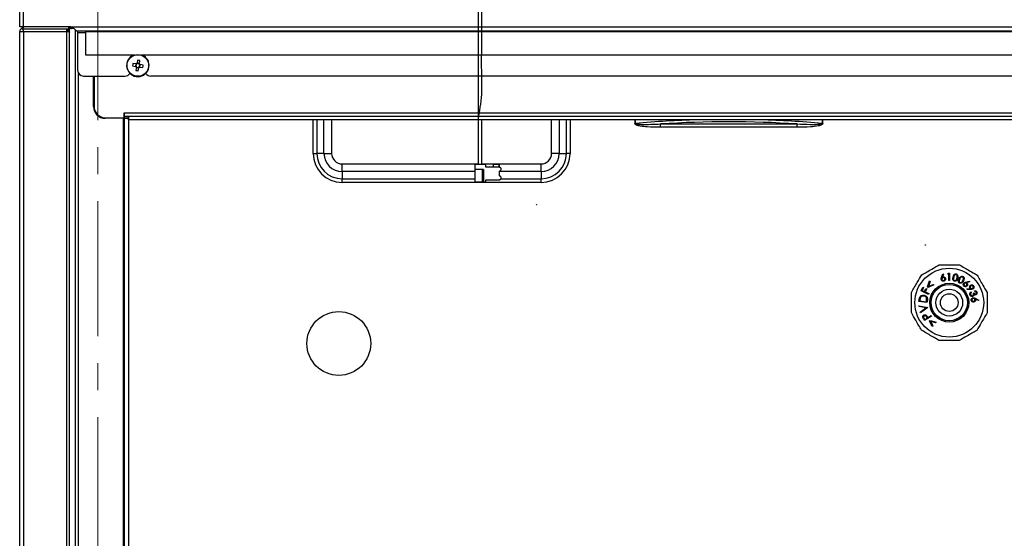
# Paper-space layout 'Specification Drawing' of a CAD drawing. Header units: millimetres. Extents: x 0 to 420, y 0 to 297.
# Tile 30 of 36: x 165 to 211, y 245 to 269. Entities that reach past the tile are written whole.
import ezdxf

# ---------------------------------------------------------------- set-up
doc = ezdxf.new("R2010")
doc.units = ezdxf.units.MM
doc.linetypes.add('CENTER', pattern=[10.16, 6.35, -1.27, 1.27, -1.27])
doc.styles.add('SLDTEXTSTYLE1', font='TXT', dxfattribs={"width": 0.75})
doc.dimstyles.new('SLDDIMSTYLE3', dxfattribs={"dimtxt": 3.5, "dimasz": 3.302, "dimexe": 0, "dimexo": 0.0625, "dimgap": 0.875, "dimtad": 1, "dimlfac": 9, "dimrnd": 1e-09, "dimzin": 12, "dimdsep": 46, "dimtxsty": 'SLDTEXTSTYLE1', "dimsah": 1, "dimcen": 0.09, "dimadec": 0, "dimazin": 3, "dimtfac": 1, "dimtofl": 0, "dimtmove": 0, "dimatfit": 3, "dimfxl": 0, "dimfrac": 2, "dimtolj": 1, "dimtzin": 12, "dimarcsym": 0})

# ---------------------------------------------------------------- blocks, each defined once
blk = doc.blocks.new('_D_1')
at = {"color": 7, "linetype": 'Continuous', "lineweight": 0}
for p, q in [((165.166, 267.979), (165.166, 172.641)), ((231.833, 267.979), (231.833, 172.641)), ((165.166, 173.641), (231.833, 173.641))]:
    blk.add_line(p, q, dxfattribs=at)
at = {"color": 7, "linetype": 'Continuous', "lineweight": 18}
for points in [[(165.166, 173.641), (168.468, 173.133), (168.468, 174.149)], [(231.833, 173.641), (228.531, 174.149), (228.531, 173.133)]]:
    blk.add_solid(points, dxfattribs=at)
at = {"color": 7, "linetype": 'Continuous', "lineweight": 18, "char_height": 3.5, "attachment_point": 1, "style": 'SLDTEXTSTYLE1'}
for s, insert in [('machine Width', (179.097, 178.158)), ('600mm', (188.126, 172.602))]:
    blk.add_mtext(s, dxfattribs=dict(at, insert=insert))

psp = doc.layouts.new('Specification Drawing')

# ---------------------------------------------------------------- linework, layer by layer
at = {"color": 7, "linetype": 'CENTER', "lineweight": 18}
psp.add_line((168.8406, 281.1076), (168.8406, 181.6933), dxfattribs=at)
at = {"color": 7, "linetype": 'Continuous', "lineweight": 25}
for p, q in [((165.1665, 268.9788), (165.1665, 276.1765)), ((165.3442, 268.9788), (165.3442, 276.1788)), ((165.3442, 268.9788), (165.1665, 268.9788)), ((165.3133, 268.9788), (165.2297, 268.8951)), ((165.2941, 268.8951), (165.3777, 268.9788)), ((167.5554, 268.9788), (165.3442, 268.9788)), ((167.4554, 268.9788), (167.4554, 268.8951)), ((167.5109, 268.9788), (167.5109, 268.932)), ((167.5109, 268.7422), (167.5109, 268.932)), ((167.5998, 268.932), (167.5109, 268.932)), ((167.7175, 268.907), (167.5476, 268.907)), ((167.5554, 268.9788), (229.4442, 268.9788)), ((167.5998, 268.9703), (167.5998, 268.932)), ((167.6054, 268.9454), (167.6054, 268.9697)), ((167.664, 268.9454), (167.6054, 268.9454)), ((167.6109, 268.907), (167.6109, 268.9454)), ((167.6998, 268.907), (167.6998, 268.9206)), ((165.1776, 188.6903), (165.1776, 268.7694)), ((165.2941, 268.8951), (165.2297, 268.8951)), ((165.2941, 268.8951), (167.3665, 268.8951)), ((165.3554, 188.6903), (165.3554, 268.7694)), ((165.3554, 268.7694), (167.3665, 268.7694)), ((167.3665, 268.8951), (167.3665, 268.7694)), ((167.3665, 268.8951), (167.4554, 268.8951)), ((167.3665, 268.8323), (167.4554, 268.8323)), ((167.3665, 268.7694), (167.3665, 188.6903)), ((167.3665, 268.7694), (167.4686, 268.7694)), ((167.4554, 268.8951), (167.4554, 268.8323)), ((167.5109, 221.9234), (167.5109, 268.7422)), ((167.7887, 222.1775), (167.7887, 268.8365)), ((167.8408, 268.801), (229.1588, 268.801)), ((167.8887, 268.801), (167.8887, 268.7121)), ((167.8887, 268.7121), (167.8887, 266.9454)), ((168.2776, 268.7677), (212.2787, 268.7677)), ((168.2776, 267.6565), (168.2776, 268.7677)), ((170.5582, 267.6565), (168.2776, 267.6565)), ((226.1012, 267.6565), (170.8859, 267.6565)), ((170.4728, 267.1497), (170.6141, 267.127)), ((170.6322, 267.24), (170.4909, 267.2627)), ((170.6232, 267.2415), (170.605, 267.1285)), ((170.6497, 267.0779), (170.627, 266.9366)), ((170.6482, 267.0688), (170.7612, 267.0506)), ((170.7041, 267.4169), (170.6814, 267.2756)), ((170.7959, 267.2665), (170.6829, 267.2847)), ((170.74, 266.9184), (170.7626, 267.0597)), ((170.7944, 267.2574), (170.8171, 267.3987)), ((170.8118, 267.0953), (170.9531, 267.0726)), ((170.8209, 267.0938), (170.839, 267.2068)), ((170.9713, 267.1856), (170.83, 267.2083)), ((168.1665, 266.6677), (170.1109, 266.6677)), ((168.6331, 265.2403), (168.6331, 266.6677)), ((168.6609, 266.6677), (168.6609, 265.2565)), ((225.6665, 266.6677), (171.3331, 266.6677)), ((170.0831, 264.9343), (170.0829, 264.9343)), ((170.0829, 264.9343), (170.0829, 264.701)), ((170.0831, 264.9343), (226.9165, 264.9343)), ((170.0831, 264.7899), (170.0831, 264.9343)), ((170.0831, 264.701), (170.0831, 264.7899)), ((170.0831, 264.7899), (170.2829, 264.7899)), ((170.2829, 264.7899), (170.2829, 264.701)), ((170.2831, 264.7899), (170.2829, 264.7899)), ((170.2831, 264.6117), (170.2831, 264.7899)), ((170.2831, 264.7899), (226.7165, 264.7899)), ((170.0442, 264.6848), (169.1887, 264.6848)), ((169.2165, 264.701), (170.0829, 264.701)), ((169.5887, 264.6848), (169.5887, 264.701)), ((170.0994, 264.6848), (170.0442, 264.6848)), ((170.0831, 264.701), (170.2829, 264.701)), ((170.0994, 225.8471), (170.0994, 264.6848)), ((170.0994, 264.6848), (170.2776, 264.6848)), ((170.2776, 264.6848), (170.2776, 225.8471)), ((170.2831, 264.701), (170.2829, 264.701)), ((226.7165, 264.6117), (170.2831, 264.6117)), ((186.8831, 262.5288), (186.8831, 264.6117)), ((194.0835, 264.4429), (194.1102, 264.4429)), ((195.2875, 264.2612), (195.2875, 264.4152)), ((195.2875, 264.4152), (201.7121, 264.4152)), ((201.7121, 264.2612), (201.7121, 264.4152)), ((202.9161, 264.4429), (202.8894, 264.4429)), ((201.7121, 264.2612), (195.2875, 264.2612)), ((178.9617, 263.0292), (179.1346, 263.0292)), ((179.4688, 263.0292), (179.1346, 263.0292)), ((179.4688, 263.0292), (179.8302, 263.0292)), ((190.5308, 263.0292), (190.1694, 263.0292)), ((190.5308, 263.0292), (190.865, 263.0292)), ((191.0379, 263.0292), (190.865, 263.0292)), ((180.322, 262.176), (180.322, 262.5374)), ((186.5554, 262.5288), (187.0776, 262.5288)), ((186.5554, 262.5288), (186.5554, 262.2754)), ((187.0776, 262.3899), (187.0776, 262.5288)), ((187.422, 262.5288), (187.6831, 262.5288)), ((187.422, 262.5288), (187.422, 262.3899)), ((187.6831, 262.5288), (187.6831, 262.3899)), ((187.6831, 262.5288), (187.7109, 262.5127)), ((187.7109, 262.5127), (187.7109, 262.4177)), ((189.6776, 262.176), (189.6776, 262.5374)), ((180.322, 262.176), (180.322, 261.8418)), ((186.9709, 262.2754), (186.5554, 262.2754)), ((186.5554, 262.2754), (186.5554, 261.6954)), ((186.9209, 261.6954), (186.9209, 262.2754)), ((186.9709, 262.2754), (186.9709, 261.6954)), ((187.7276, 262.3899), (187.0776, 262.3899)), ((187.7109, 262.4177), (187.6831, 262.4177)), ((187.7776, 262.3399), (187.7276, 262.3899)), ((187.7276, 262.201), (187.7776, 262.251)), ((187.7276, 261.9788), (187.7276, 262.201)), ((187.7776, 261.9288), (187.7276, 261.9788)), ((187.7776, 262.3399), (187.7776, 262.251)), ((189.6776, 262.176), (189.6776, 261.8418)), ((180.322, 261.6689), (180.322, 261.8418)), ((189.6776, 261.6689), (180.322, 261.6689)), ((186.5554, 261.6954), (186.9209, 261.6954)), ((186.9709, 261.6954), (186.9209, 261.6954)), ((186.9709, 261.6954), (187.0776, 261.6954)), ((187.0776, 261.6954), (187.0776, 261.7899)), ((187.0776, 261.7899), (187.7276, 261.7899)), ((187.7276, 261.7899), (187.7776, 261.8399)), ((187.7776, 261.9288), (187.7776, 261.8399)), ((189.6776, 261.6689), (189.6776, 261.8418)), ((208.5005, 257.1986), (208.5614, 257.3693)), ((208.5924, 257.3587), (208.5386, 257.2048)), ((208.5614, 257.3693), (208.5924, 257.3587)), ((208.7925, 257.3592), (208.8122, 257.3917)), ((208.8446, 257.3594), (208.7925, 257.3592)), ((208.8122, 257.3917), (208.8774, 257.392)), ((208.8461, 257.0603), (208.8446, 257.3594)), ((208.8774, 257.392), (208.879, 257.0605)), ((207.8407, 256.7523), (207.9325, 257.0364)), ((207.9611, 257.0103), (207.8879, 256.7783)), ((207.8879, 256.7783), (208.1118, 256.8726)), ((207.9325, 257.0364), (207.9611, 257.0103)), ((208.1118, 256.8726), (208.1402, 256.8467)), ((208.879, 257.0605), (208.8461, 257.0603)), ((209.6368, 256.9781), (209.8112, 257.0237)), ((209.8198, 256.9924), (209.6631, 256.9502)), ((209.8112, 257.0237), (209.8198, 256.9924)), ((207.5376, 256.5704), (207.6227, 256.7441)), ((207.8843, 256.4004), (207.5376, 256.5704)), ((207.6569, 256.7273), (207.5886, 256.5879)), ((207.5886, 256.5879), (207.697, 256.5348)), ((207.6227, 256.7441), (207.6569, 256.7273)), ((207.697, 256.5348), (207.7653, 256.6741)), ((207.7994, 256.6574), (207.7311, 256.518)), ((207.7311, 256.518), (207.9011, 256.4347)), ((207.7653, 256.6741), (207.7994, 256.6574)), ((207.866, 256.7293), (207.8407, 256.7523)), ((208.1402, 256.8467), (207.866, 256.7293)), ((207.9011, 256.4347), (207.8843, 256.4004)), ((209.694, 256.6666), (209.8571, 256.67)), ((209.695, 256.6341), (209.694, 256.6666)), ((209.8761, 256.6364), (209.695, 256.6341)), ((209.8854, 256.5176), (209.8969, 256.4871)), ((209.9926, 256.4597), (210.0211, 256.4704)), ((210.0566, 256.5342), (210.0446, 256.5658)), ((207.4302, 256.0689), (207.4418, 256.1482)), ((207.8132, 256.0129), (207.4302, 256.0689)), ((207.4768, 256.1272), (207.4728, 256.1001)), ((207.4728, 256.1001), (207.7823, 256.0548)), ((207.7823, 256.0548), (207.7888, 256.0991)), ((207.831, 256.1347), (207.8132, 256.0129)), ((210.0826, 256.2165), (210.2432, 256.1346)), ((210.2288, 256.1054), (210.0838, 256.1781)), ((210.2432, 256.1346), (210.2288, 256.1054)), ((207.4339, 255.8641), (207.8474, 255.7857)), ((207.4432, 255.8231), (207.4339, 255.8641)), ((207.7629, 255.7622), (207.4432, 255.8231)), ((207.5002, 255.5717), (207.7629, 255.7622)), ((207.5095, 255.5307), (207.5002, 255.5717)), ((207.8493, 255.7775), (207.5095, 255.5307)), ((207.8474, 255.7857), (207.8493, 255.7775)), ((207.7018, 255.1649), (207.6613, 255.2307)), ((207.6776, 255.2761), (207.7136, 255.2177)), ((208.0321, 255.3688), (207.7018, 255.1649)), ((207.7136, 255.2177), (207.8258, 255.287)), ((207.8258, 255.287), (207.792, 255.3433)), ((207.8435, 255.3305), (207.8582, 255.3069)), ((207.8582, 255.3069), (208.0118, 255.4017)), ((207.9376, 255.1538), (207.9599, 255.1796)), ((208.0622, 254.8826), (207.9376, 255.1538)), ((207.9599, 255.1796), (208.2461, 255.0955)), ((208.221, 255.0664), (207.9876, 255.1335)), ((207.9876, 255.1335), (208.0875, 254.9118)), ((208.0118, 255.4017), (208.0321, 255.3688)), ((208.2461, 255.0955), (208.221, 255.0664)), ((208.0875, 254.9118), (208.0622, 254.8826))]:
    psp.add_line(p, q, dxfattribs=at)
at = {"color": 8, "linetype": 'Continuous', "lineweight": 25}
for p, q in [((167.8887, 268.7121), (168.2776, 268.7121)), ((167.9331, 225.9514), (167.9331, 266.7947)), ((169.4109, 264.6848), (169.4109, 264.701)), ((170.0442, 225.8471), (170.0442, 264.6848)), ((178.9617, 263.0292), (178.9617, 264.6117)), ((179.1346, 264.6117), (179.1346, 263.0292)), ((179.4688, 263.0292), (179.4688, 264.6117)), ((179.8302, 264.6117), (179.8302, 263.0292)), ((190.1694, 263.0292), (190.1694, 264.6117)), ((190.5308, 264.6117), (190.5308, 263.0292)), ((190.865, 263.0292), (190.865, 264.6117)), ((191.0379, 264.6117), (191.0379, 263.0292)), ((194.0835, 264.6117), (194.0835, 264.4429)), ((194.1102, 264.4429), (194.1102, 264.6117)), ((202.8894, 264.6117), (202.8894, 264.4429)), ((202.9161, 264.4429), (202.9161, 264.6117)), ((180.322, 262.5374), (186.7165, 262.5374)), ((186.8831, 262.5374), (189.6776, 262.5374)), ((186.5554, 262.176), (180.322, 262.176)), ((189.6776, 262.176), (187.7276, 262.176)), ((180.322, 261.8418), (186.5554, 261.8418)), ((187.7776, 261.8418), (189.6776, 261.8418))]:
    psp.add_line(p, q, dxfattribs=at)
at = {"color": 7, "linetype": 'Continuous', "lineweight": 25, "flags": 128}
psp.add_lwpolyline([(165.2619, 268.9788), (165.2556, 268.9785), (165.2493, 268.9788)], dxfattribs=at)
at = {"color": 7, "linetype": 'Continuous', "lineweight": 25}
for centre, radius in [((170.722, 267.1677), 0.5063), ((189.4554, 260.6181), 0.00556), ((207.7392, 258.7237), 0.00556), ((208.8609, 256.0125), 1.6183), ((208.8609, 256.0125), 0.9157), ((208.8609, 256.0125), 0.8602), ((208.8609, 256.0125), 0.8523), ((208.8609, 256.0125), 0.6301), ((208.8609, 256.0125), 0.4167), ((180.1665, 254.0903), 1.5)]:
    psp.add_circle(centre, radius, dxfattribs=at)
for centre, radius, start, end in [((170.722, 267.1677), 0.5278, 112.13239, 350.8771), ((170.722, 267.1677), 0.5278, 350.8771, 67.86761), ((172.4127, 266.8962), 1.9564, 169.20105, 172.55315), ((170.722, 267.1677), 0.1153, 200.62652, 231.12768), ((170.722, 267.1677), 0.0946, 133.63599, 208.1182), ((170.722, 267.1677), 0.1153, 110.62652, 141.12768), ((170.722, 267.1677), 0.0946, 208.1182, 223.63599), ((170.722, 267.1677), 0.0946, 223.63599, 298.1182), ((170.722, 267.1677), 0.0946, 118.1182, 133.63599), ((170.722, 267.1677), 0.0946, 43.63599, 118.1182), ((170.4505, 265.477), 1.9564, 79.20105, 82.55315), ((170.722, 267.1677), 0.1153, 290.62652, 321.12768), ((170.722, 267.1677), 0.0946, 298.1182, 313.63599), ((170.722, 267.1677), 0.0946, 313.63599, 28.1182), ((170.722, 267.1677), 0.0946, 28.1182, 43.63599), ((170.722, 267.1677), 0.1153, 20.62652, 51.12768), ((169.0313, 267.4391), 1.9564, 349.20105, 352.55315), ((168.1665, 266.9454), 0.2778, 180, 270), ((170.1109, 266.9454), 0.2778, 270, 327.78996), ((170.9935, 268.8583), 1.9564, 259.20105, 262.55315), ((171.3331, 266.9454), 0.2778, 212.21004, 270), ((169.1887, 265.2403), 0.5556, 180, 270), ((169.2165, 265.2565), 0.5556, 180, 270), ((180.322, 263.0292), 1.3603, 180, 270), ((180.322, 263.0292), 1.1874, 180, 270), ((180.322, 263.0292), 0.8532, 180, 270), ((180.322, 263.0292), 0.4918, 180, 270), ((189.6776, 263.0292), 0.8532, 270, 0), ((189.6776, 263.0292), 0.4918, 270, 0), ((189.6776, 263.0292), 1.1874, 270, 0), ((189.6776, 263.0292), 1.3603, 270, 0)]:
    psp.add_arc(centre, radius, start, end, dxfattribs=at)
at = {"color": 8, "linetype": 'Continuous', "lineweight": 25}
for start_param, end_param in [(1.6215458, 1.7214666), (1.4201261, 1.5200469)]:
    psp.add_ellipse((198.4998, 247.826), major_axis=(29.2444, 0), ratio=0.574718, start_param=start_param, end_param=end_param, dxfattribs=at)
at = {"color": 7, "linetype": 'Continuous', "lineweight": 25}
psp.add_ellipse((198.4998, 247.7105), major_axis=(29.1111, 0), ratio=0.5773503, start_param=1.4602242, end_param=1.6813684, dxfattribs=at)
for points, knots in [([(186.7165, 264.6117), (186.7873, 265.0079), (186.9254, 265.7801), (186.8732, 266.9082), (186.8854, 267.9354), (186.8827, 268.8098), (186.8832, 269.5593), (186.8831, 270.0946), (186.8831, 270.4962), (186.8831, 270.7755), (186.8831, 271.0327), (186.8831, 271.2652), (186.883, 271.467), (186.8829, 271.6573), (186.8827, 271.8297), (186.8824, 271.9733), (186.8821, 272.0682), (186.8817, 272.1213), (186.881, 272.133), (186.8803, 272.1343), (186.8758, 272.1463), (186.8697, 272.1608), (186.8499, 272.1796), (186.8349, 272.188), (186.8242, 272.192), (186.8149, 272.1942), (186.8078, 272.1951), (186.8005, 272.1955), (186.7907, 272.1952), (186.7795, 272.1932), (186.7636, 272.188), (186.7507, 272.1798), (186.7397, 272.1704), (186.7309, 272.1599), (186.7245, 272.1474), (186.7208, 272.1423), (186.7181, 272.1174), (186.7166, 272.063), (186.7164, 271.9333), (186.7165, 271.7167), (186.7165, 271.5253), (186.7165, 271.4008), (186.7165, 271.3003), (186.7165, 271.1824), (186.7165, 271.0343), (186.7165, 270.8562), (186.7165, 270.3487), (186.7165, 269.4792), (186.7165, 268.201), (186.7165, 266.7788), (186.7165, 265.2124), (186.7165, 263.7797), (186.7165, 262.8692), (186.7165, 262.5288)], [0, 0, 0, 0, 0.061053, 0.1189745, 0.1711244, 0.2175025, 0.2519997, 0.2851996, 0.2989559, 0.3131211, 0.327695, 0.3381329, 0.3483806, 0.3589523, 0.3698526, 0.3810854, 0.3926556, 0.4015673, 0.4109677, 0.4237207, 0.4336474, 0.4425565, 0.4452602, 0.4462402, 0.4470389, 0.4474023, 0.4477613, 0.4481219, 0.4485014, 0.4494109, 0.4506283, 0.4541823, 0.4593578, 0.4690449, 0.4790274, 0.4877782, 0.4940974, 0.5005469, 0.5172532, 0.5350352, 0.5447047, 0.54977, 0.5549851, 0.5603499, 0.567779, 0.5774943, 0.5874665, 0.6449921, 0.7098279, 0.7819738, 0.8614298, 0.9481959, 1, 1, 1, 1]), ([(167.5109, 268.932), (167.5117, 268.9267), (167.5134, 268.9154), (167.5271, 268.9082), (167.5417, 268.9073), (167.5476, 268.907)], [0, 0, 0, 0, 0.3503952, 0.7389341, 1, 1, 1, 1]), ([(167.5554, 268.9788), (167.5774, 268.9765), (167.6217, 268.972), (167.6844, 268.9373), (167.7412, 268.8875), (167.7882, 268.8358), (167.8204, 268.8053), (167.8351, 268.8022), (167.8408, 268.801)], [0, 0, 0, 0, 0.1554327, 0.3133354, 0.4974619, 0.6989671, 0.8852978, 1, 1, 1, 1]), ([(167.5998, 268.932), (167.5999, 268.9286), (167.6, 268.923), (167.6017, 268.9152), (167.6047, 268.9096), (167.6094, 268.9072), (167.6123, 268.907), (167.613, 268.907)], [0, 0, 0, 0, 0.2692296, 0.436483, 0.7242618, 0.9257085, 1, 1, 1, 1]), ([(195.2875, 264.2612), (195.0758, 264.2627), (194.7619, 264.2649), (194.3844, 264.3037), (194.1979, 264.3434), (194.1108, 264.3893), (194.0895, 264.4172), (194.0842, 264.4319), (194.0837, 264.4393), (194.0835, 264.4429)], [0, 0, 0, 0, 0.5072386, 0.7524062, 0.9087605, 0.962858, 0.9825022, 0.9913387, 1, 1, 1, 1]), ([(194.1102, 264.4429), (194.1102, 264.4418), (194.1102, 264.4397), (194.1118, 264.4362), (194.1168, 264.431), (194.138, 264.4204), (194.227, 264.4042), (194.6145, 264.3889), (194.9851, 264.4034), (195.2875, 264.4152)], [0, 0, 0, 0, 0.0026408, 0.0052738, 0.0095112, 0.0205706, 0.0640829, 0.2365997, 1, 1, 1, 1]), ([(201.7121, 264.4152), (201.9168, 264.408), (202.1853, 264.3986), (202.4969, 264.3966), (202.6328, 264.399), (202.7245, 264.4032), (202.7917, 264.4091), (202.8373, 264.4154), (202.868, 264.4239), (202.8818, 264.4299), (202.8878, 264.4362), (202.8895, 264.4396), (202.8894, 264.4419), (202.8894, 264.4429)], [0, 0, 0, 0, 0.5168289, 0.6781115, 0.7867504, 0.8601474, 0.9098619, 0.9574657, 0.9756949, 0.9908484, 0.9941679, 0.9975438, 1, 1, 1, 1]), ([(202.9161, 264.4429), (202.9154, 264.4367), (202.914, 264.4239), (202.8977, 264.3982), (202.8307, 264.3524), (202.6406, 264.3065), (202.2561, 264.2652), (201.9241, 264.2628), (201.7121, 264.2612)], [0, 0, 0, 0, 0.0146629, 0.0305008, 0.0711052, 0.2051019, 0.4926339, 1, 1, 1, 1]), ([(207.5645, 257.319), (207.6409, 257.3627), (207.7953, 257.451), (208.0757, 257.6115), (208.2728, 257.7243), (208.3914, 257.7921)], [0, 0, 0, 0, 0.2807167, 0.5672494, 1, 1, 1, 1]), ([(208.3914, 257.7921), (208.4349, 257.792), (208.5646, 257.7915), (208.7878, 257.7906), (209.0655, 257.7895), (209.2491, 257.7888), (209.3441, 257.7885)], [0, 0, 0, 0, 0.1392602, 0.4154215, 0.6976408, 1, 1, 1, 1]), ([(209.0378, 257.2183), (209.0483, 257.2565), (209.0641, 257.3139), (209.1201, 257.3571), (209.1585, 257.3657), (209.1777, 257.3626), (209.1873, 257.361)], [0, 0, 0, 0, 0.4997016, 0.7488056, 0.8743869, 1, 1, 1, 1]), ([(209.181, 257.3301), (209.1733, 257.3312), (209.158, 257.3332), (209.1281, 257.3239), (209.0873, 257.2859), (209.0758, 257.2405), (209.0681, 257.2102)], [0, 0, 0, 0, 0.1252934, 0.2507497, 0.4995986, 1, 1, 1, 1]), ([(209.2273, 257.1713), (209.2335, 257.2017), (209.2427, 257.2473), (209.2249, 257.3), (209.2027, 257.3221), (209.1882, 257.3275), (209.181, 257.3301)], [0, 0, 0, 0, 0.5002572, 0.7492987, 0.8747364, 1, 1, 1, 1]), ([(209.1873, 257.361), (209.1966, 257.358), (209.2153, 257.3519), (209.2458, 257.3267), (209.2766, 257.2625), (209.2652, 257.2037), (209.2576, 257.1646)], [0, 0, 0, 0, 0.1256638, 0.2513128, 0.5006751, 1, 1, 1, 1]), ([(209.3441, 257.7885), (209.4202, 257.7442), (209.5739, 257.6546), (209.853, 257.492), (210.0493, 257.3777), (210.1674, 257.3089)], [0, 0, 0, 0, 0.2807167, 0.5672494, 1, 1, 1, 1]), ([(207.085, 256.4958), (207.1293, 256.5718), (207.2188, 256.7255), (207.3814, 257.0047), (207.4957, 257.2009), (207.5645, 257.319)], [0, 0, 0, 0, 0.2807167, 0.5672494, 1, 1, 1, 1]), ([(208.4876, 257.0953), (208.4859, 257.1072), (208.4829, 257.1268), (208.4872, 257.1541), (208.4929, 257.1766), (208.498, 257.1913), (208.5005, 257.1986)], [0, 0, 0, 0, 0.339343, 0.5594735, 0.7797184, 1, 1, 1, 1]), ([(208.6103, 257.0213), (208.5954, 257.0194), (208.5656, 257.0156), (208.5264, 257.0338), (208.4995, 257.062), (208.4916, 257.0842), (208.4876, 257.0953)], [0, 0, 0, 0, 0.2796813, 0.5591146, 0.7795698, 1, 1, 1, 1]), ([(208.5695, 257.1888), (208.5598, 257.185), (208.5403, 257.1776), (208.5229, 257.1535), (208.5149, 257.1278), (208.5175, 257.1117), (208.5188, 257.1037)], [0, 0, 0, 0, 0.2794784, 0.5592213, 0.779564, 1, 1, 1, 1]), ([(208.5188, 257.1037), (208.5226, 257.094), (208.53, 257.0746), (208.5541, 257.0572), (208.5797, 257.0491), (208.5958, 257.0517), (208.6038, 257.053)], [0, 0, 0, 0, 0.2794858, 0.5592261, 0.7795728, 1, 1, 1, 1]), ([(208.5386, 257.2048), (208.5442, 257.2081), (208.5541, 257.2141), (208.5652, 257.2174), (208.57, 257.2189)], [0, 0, 0, 0, 0.5600546, 1, 1, 1, 1]), ([(208.6544, 257.1379), (208.6507, 257.1476), (208.6434, 257.1671), (208.6192, 257.1845), (208.5936, 257.1927), (208.5775, 257.1901), (208.5695, 257.1888)], [0, 0, 0, 0, 0.2795252, 0.559302, 0.7795925, 1, 1, 1, 1]), ([(208.57, 257.2189), (208.5844, 257.2207), (208.613, 257.2244), (208.6497, 257.2051), (208.6754, 257.1782), (208.6826, 257.1568), (208.6862, 257.1461)], [0, 0, 0, 0, 0.2793753, 0.5590886, 0.7794098, 1, 1, 1, 1]), ([(208.6038, 257.053), (208.6135, 257.0567), (208.6329, 257.0641), (208.6502, 257.0882), (208.6583, 257.1138), (208.6557, 257.1299), (208.6544, 257.1379)], [0, 0, 0, 0, 0.2794938, 0.5592437, 0.7795631, 1, 1, 1, 1]), ([(208.6862, 257.1461), (208.6883, 257.1309), (208.6925, 257.1004), (208.6731, 257.0607), (208.6443, 257.0334), (208.6217, 257.0254), (208.6103, 257.0213)], [0, 0, 0, 0, 0.2796899, 0.5590013, 0.7795293, 1, 1, 1, 1]), ([(209.1047, 257.0229), (209.0955, 257.0259), (209.077, 257.032), (209.0468, 257.0571), (209.0175, 257.1216), (209.0297, 257.1796), (209.0378, 257.2183)], [0, 0, 0, 0, 0.1255994, 0.2511634, 0.5003243, 1, 1, 1, 1]), ([(209.0681, 257.2102), (209.0608, 257.1797), (209.05, 257.1342), (209.069, 257.0817), (209.0912, 257.0596), (209.1057, 257.0543), (209.113, 257.0517)], [0, 0, 0, 0, 0.5004174, 0.7492585, 0.8747073, 1, 1, 1, 1]), ([(209.2576, 257.1646), (209.2464, 257.1263), (209.2295, 257.0689), (209.1724, 257.0265), (209.1337, 257.0182), (209.1144, 257.0213), (209.1047, 257.0229)], [0, 0, 0, 0, 0.4993304, 0.748739, 0.8743634, 1, 1, 1, 1]), ([(209.113, 257.0517), (209.1221, 257.0507), (209.1403, 257.0487), (209.1717, 257.0613), (209.1862, 257.0801), (209.195, 257.0916)], [0, 0, 0, 0, 0.2800657, 0.5605874, 1, 1, 1, 1]), ([(209.195, 257.0916), (209.2028, 257.1057), (209.2167, 257.1311), (209.224, 257.159), (209.2273, 257.1713)], [0, 0, 0, 0, 0.55964031, 1, 1, 1, 1]), ([(209.3409, 256.9345), (209.3327, 256.9396), (209.3162, 256.95), (209.2987, 256.974), (209.2888, 257.0015), (209.2846, 257.06), (209.3059, 257.1047), (209.3229, 257.1405)], [0, 0, 0, 0, 0.1253145, 0.2505926, 0.3759111, 0.5013888, 1, 1, 1, 1]), ([(209.3504, 257.1253), (209.3362, 257.0974), (209.3186, 257.0625), (209.3182, 257.016), (209.3244, 256.9937), (209.3366, 256.9735), (209.3494, 256.9649), (209.3558, 256.9605)], [0, 0, 0, 0, 0.4993827, 0.6246882, 0.7497977, 0.8749886, 1, 1, 1, 1]), ([(209.3229, 257.1405), (209.3423, 257.1751), (209.3714, 257.2271), (209.4363, 257.2557), (209.4756, 257.2548), (209.4936, 257.2472), (209.5025, 257.2433)], [0, 0, 0, 0, 0.4997137, 0.7488729, 0.8744326, 1, 1, 1, 1]), ([(209.5236, 257.0355), (209.5035, 257.001), (209.4733, 256.9493), (209.4075, 256.9218), (209.368, 256.923), (209.3499, 256.9306), (209.3409, 256.9345)], [0, 0, 0, 0, 0.4993748, 0.7487339, 0.8743732, 1, 1, 1, 1]), ([(209.4889, 257.2148), (209.4817, 257.2176), (209.4673, 257.2233), (209.4437, 257.2218), (209.4219, 257.214), (209.384, 257.1872), (209.3653, 257.1528), (209.3504, 257.1253)], [0, 0, 0, 0, 0.1250012, 0.2501954, 0.3753171, 0.5006417, 1, 1, 1, 1]), ([(209.3558, 256.9605), (209.3644, 256.9574), (209.3816, 256.951), (209.4153, 256.9557), (209.4338, 256.9705), (209.4452, 256.9795)], [0, 0, 0, 0, 0.2800843, 0.5606012, 1, 1, 1, 1]), ([(209.4452, 256.9795), (209.4561, 256.9914), (209.4757, 257.0128), (209.4896, 257.0381), (209.4957, 257.0493)], [0, 0, 0, 0, 0.5596252, 1, 1, 1, 1]), ([(209.4957, 257.0493), (209.5091, 257.0774), (209.5291, 257.1195), (209.5243, 257.175), (209.5081, 257.2018), (209.4953, 257.2105), (209.4889, 257.2148)], [0, 0, 0, 0, 0.5002022, 0.7492456, 0.8747337, 1, 1, 1, 1]), ([(209.5025, 257.2433), (209.5109, 257.2381), (209.5275, 257.2278), (209.551, 257.1958), (209.5656, 257.1261), (209.5404, 257.0717), (209.5236, 257.0355)], [0, 0, 0, 0, 0.1256634, 0.2513028, 0.5006674, 1, 1, 1, 1]), ([(209.5526, 256.7884), (209.5427, 256.7996), (209.5229, 256.822), (209.5159, 256.8644), (209.524, 256.9023), (209.5377, 256.9212), (209.5446, 256.9307)], [0, 0, 0, 0, 0.27968263, 0.55903684, 0.77950707, 1, 1, 1, 1]), ([(209.5446, 256.9307), (209.56, 256.9431), (209.5876, 256.9653), (209.6217, 256.9741), (209.6368, 256.9781)], [0, 0, 0, 0, 0.5582292, 1, 1, 1, 1]), ([(209.569, 256.9097), (209.5631, 256.9013), (209.5513, 256.8843), (209.5506, 256.8548), (209.5583, 256.8292), (209.5694, 256.8175), (209.575, 256.8116)], [0, 0, 0, 0, 0.2796057, 0.5593225, 0.779593, 1, 1, 1, 1]), ([(209.6673, 256.9159), (209.6588, 256.9218), (209.6418, 256.9335), (209.6122, 256.9344), (209.5866, 256.9265), (209.5749, 256.9153), (209.569, 256.9097)], [0, 0, 0, 0, 0.2795194, 0.5593397, 0.7796171, 1, 1, 1, 1]), ([(209.6631, 256.9502), (209.669, 256.9475), (209.6795, 256.9428), (209.6885, 256.9356), (209.6925, 256.9324)], [0, 0, 0, 0, 0.5600109, 1, 1, 1, 1]), ([(209.6731, 256.8175), (209.6791, 256.826), (209.6909, 256.843), (209.6917, 256.8726), (209.6841, 256.8982), (209.6729, 256.91), (209.6673, 256.9159)], [0, 0, 0, 0, 0.279599, 0.5593064, 0.779546, 1, 1, 1, 1]), ([(209.6925, 256.9324), (209.702, 256.9217), (209.721, 256.9001), (209.7258, 256.8592), (209.7181, 256.823), (209.7046, 256.8051), (209.6978, 256.7961)], [0, 0, 0, 0, 0.2793024, 0.5589886, 0.7793803, 1, 1, 1, 1]), ([(210.1674, 257.3089), (210.2111, 257.2325), (210.2994, 257.0781), (210.4599, 256.7978), (210.5727, 256.6006), (210.6405, 256.482)], [0, 0, 0, 0, 0.2807167, 0.5672494, 1, 1, 1, 1]), ([(207.0813, 255.5431), (207.0815, 255.5865), (207.082, 255.7162), (207.0828, 255.9395), (207.0839, 256.2171), (207.0846, 256.4008), (207.085, 256.4958)], [0, 0, 0, 0, 0.1392602, 0.4154215, 0.6976408, 1, 1, 1, 1]), ([(209.6978, 256.7961), (209.6864, 256.7859), (209.6637, 256.7654), (209.6202, 256.7589), (209.5816, 256.7673), (209.5623, 256.7814), (209.5526, 256.7884)], [0, 0, 0, 0, 0.27971719, 0.55898928, 0.77948879, 1, 1, 1, 1]), ([(209.575, 256.8116), (209.5834, 256.8057), (209.6004, 256.7939), (209.6299, 256.7931), (209.6555, 256.8008), (209.6673, 256.812), (209.6731, 256.8175)], [0, 0, 0, 0, 0.2795619, 0.559284, 0.7795773, 1, 1, 1, 1]), ([(209.8329, 256.6946), (209.8263, 256.7074), (209.813, 256.733), (209.818, 256.7741), (209.8344, 256.8075), (209.8519, 256.8217), (209.8607, 256.8288)], [0, 0, 0, 0, 0.2793319, 0.5589935, 0.7793841, 1, 1, 1, 1]), ([(209.8329, 256.3812), (209.8288, 256.3958), (209.8206, 256.4249), (209.832, 256.467), (209.856, 256.4978), (209.8756, 256.511), (209.8854, 256.5176)], [0, 0, 0, 0, 0.2798467, 0.5589661, 0.7792415, 1, 1, 1, 1]), ([(209.8571, 256.67), (209.852, 256.6741), (209.8431, 256.6814), (209.836, 256.6906), (209.8329, 256.6946)], [0, 0, 0, 0, 0.5599987, 1, 1, 1, 1]), ([(209.8792, 256.802), (209.8714, 256.7951), (209.8558, 256.7814), (209.8479, 256.7528), (209.8493, 256.726), (209.8573, 256.7119), (209.8613, 256.7048)], [0, 0, 0, 0, 0.2795525, 0.5593539, 0.7796314, 1, 1, 1, 1]), ([(209.8618, 256.4476), (209.8593, 256.4372), (209.8549, 256.4185), (209.8607, 256.4003), (209.8633, 256.3923)], [0, 0, 0, 0, 0.5587041, 1, 1, 1, 1]), ([(209.8607, 256.8288), (209.8742, 256.8361), (209.9013, 256.8505), (209.9452, 256.8464), (209.9808, 256.829), (209.9963, 256.8106), (210.004, 256.8015)], [0, 0, 0, 0, 0.2796035, 0.5589484, 0.7795124, 1, 1, 1, 1]), ([(209.8613, 256.7048), (209.8682, 256.697), (209.8819, 256.6813), (209.9105, 256.6733), (209.9374, 256.6747), (209.9515, 256.6827), (209.9586, 256.6867)], [0, 0, 0, 0, 0.2796095, 0.5593294, 0.7796124, 1, 1, 1, 1]), ([(209.8969, 256.4871), (209.8888, 256.4811), (209.8743, 256.4703), (209.8656, 256.4545), (209.8618, 256.4476)], [0, 0, 0, 0, 0.5606646, 1, 1, 1, 1]), ([(209.9776, 256.6606), (209.9671, 256.6547), (209.9497, 256.645), (209.9226, 256.6394), (209.8994, 256.637), (209.8839, 256.6366), (209.8761, 256.6364)], [0, 0, 0, 0, 0.3393561, 0.5594757, 0.7797125, 1, 1, 1, 1]), ([(209.9764, 256.7842), (209.9696, 256.792), (209.9559, 256.8076), (209.9272, 256.8153), (209.9004, 256.814), (209.8863, 256.806), (209.8792, 256.802)], [0, 0, 0, 0, 0.2795688, 0.5593285, 0.7796064, 1, 1, 1, 1]), ([(209.9586, 256.6867), (209.9664, 256.6936), (209.982, 256.7074), (209.9899, 256.736), (209.9885, 256.7629), (209.9805, 256.7771), (209.9764, 256.7842)], [0, 0, 0, 0, 0.2795342, 0.5593035, 0.7795353, 1, 1, 1, 1]), ([(209.9592, 256.3431), (209.9668, 256.347), (209.9819, 256.3549), (209.9971, 256.3761), (210.0072, 256.4123), (209.9986, 256.4401), (209.9926, 256.4597)], [0, 0, 0, 0, 0.1866084, 0.3734773, 0.5602346, 1, 1, 1, 1]), ([(210.004, 256.8015), (210.011, 256.7882), (210.025, 256.7616), (210.0216, 256.7184), (210.0046, 256.6834), (209.9866, 256.6682), (209.9776, 256.6606)], [0, 0, 0, 0, 0.279627, 0.5590959, 0.7795668, 1, 1, 1, 1]), ([(210.0211, 256.4704), (210.0253, 256.4615), (210.0335, 256.4435), (210.053, 256.4235), (210.0772, 256.4127), (210.0926, 256.4161), (210.1002, 256.4179)], [0, 0, 0, 0, 0.281052, 0.5614897, 0.7807445, 1, 1, 1, 1]), ([(210.0446, 256.5658), (210.0578, 256.5669), (210.0841, 256.5689), (210.1193, 256.5556), (210.1455, 256.5332), (210.1543, 256.5144), (210.1587, 256.505)], [0, 0, 0, 0, 0.2803688, 0.5597772, 0.7797933, 1, 1, 1, 1]), ([(210.1285, 256.4937), (210.1248, 256.5012), (210.1174, 256.5162), (210.0913, 256.5328), (210.0698, 256.5337), (210.0566, 256.5342)], [0, 0, 0, 0, 0.2800764, 0.559666, 1, 1, 1, 1]), ([(210.1002, 256.4179), (210.1076, 256.422), (210.1225, 256.4304), (210.1325, 256.4528), (210.1343, 256.4746), (210.1304, 256.4873), (210.1285, 256.4937)], [0, 0, 0, 0, 0.2786845, 0.5585881, 0.7790839, 1, 1, 1, 1]), ([(210.1587, 256.505), (210.1621, 256.4921), (210.1688, 256.4662), (210.16, 256.4291), (210.1401, 256.4003), (210.1215, 256.3904), (210.1122, 256.3855)], [0, 0, 0, 0, 0.27998947, 0.5597419, 0.78002099, 1, 1, 1, 1]), ([(210.6405, 256.482), (210.6402, 256.387), (210.6394, 256.2053), (210.6384, 255.9277), (210.6375, 255.7044), (210.637, 255.5728), (210.6368, 255.5293)], [0, 0, 0, 0, 0.3023589, 0.5784408, 0.8607399, 1, 1, 1, 1]), ([(207.4418, 256.1482), (207.4453, 256.1719), (207.4515, 256.214), (207.4671, 256.2536), (207.4739, 256.271)], [0, 0, 0, 0, 0.5604509, 1, 1, 1, 1]), ([(207.4739, 256.271), (207.4861, 256.2894), (207.5104, 256.3263), (207.5818, 256.3659), (207.6389, 256.3639), (207.6738, 256.3627)], [0, 0, 0, 0, 0.2804374, 0.5609065, 1, 1, 1, 1]), ([(207.505, 256.2441), (207.4979, 256.2227), (207.4852, 256.1845), (207.4793, 256.1448), (207.4768, 256.1272)], [0, 0, 0, 0, 0.5595164, 1, 1, 1, 1]), ([(207.6685, 256.3238), (207.6502, 256.3252), (207.6136, 256.3281), (207.5643, 256.3111), (207.5264, 256.2818), (207.5121, 256.2566), (207.505, 256.2441)], [0, 0, 0, 0, 0.2801806, 0.559801, 0.779827, 1, 1, 1, 1]), ([(207.7951, 256.2107), (207.7905, 256.2272), (207.7813, 256.2601), (207.7377, 256.3061), (207.6947, 256.3171), (207.6685, 256.3238)], [0, 0, 0, 0, 0.2804295, 0.5608846, 1, 1, 1, 1]), ([(207.6738, 256.3627), (207.7025, 256.3554), (207.7598, 256.341), (207.8205, 256.279), (207.8391, 256.2037), (207.8337, 256.1577), (207.831, 256.1347)], [0, 0, 0, 0, 0.2799848, 0.5590366, 0.7787854, 1, 1, 1, 1]), ([(207.7888, 256.0991), (207.7919, 256.1198), (207.7974, 256.1569), (207.7958, 256.1942), (207.7951, 256.2107)], [0, 0, 0, 0, 0.5604034, 1, 1, 1, 1]), ([(209.9733, 256.3134), (209.9573, 256.3099), (209.9254, 256.3028), (209.881, 256.3184), (209.8493, 256.3465), (209.8383, 256.3696), (209.8329, 256.3812)], [0, 0, 0, 0, 0.2794894, 0.5589519, 0.7793274, 1, 1, 1, 1]), ([(209.8633, 256.3923), (209.8681, 256.382), (209.8777, 256.3615), (209.9046, 256.3433), (209.9333, 256.3364), (209.9506, 256.3409), (209.9592, 256.3431)], [0, 0, 0, 0, 0.2803034, 0.5596248, 0.7799037, 1, 1, 1, 1]), ([(209.8937, 256.1308), (209.8937, 256.1458), (209.8938, 256.1757), (209.9168, 256.2121), (209.9481, 256.235), (209.971, 256.24), (209.9824, 256.2425)], [0, 0, 0, 0, 0.279692, 0.5590701, 0.7795248, 1, 1, 1, 1]), ([(210.0072, 256.0401), (209.9919, 256.04), (209.9613, 256.0398), (209.9245, 256.0638), (209.9013, 256.0958), (209.8963, 256.1192), (209.8937, 256.1308)], [0, 0, 0, 0, 0.2796843, 0.5590376, 0.7795299, 1, 1, 1, 1]), ([(209.9867, 256.2105), (209.9766, 256.2081), (209.9565, 256.2033), (209.9363, 256.1818), (209.9251, 256.1575), (209.9256, 256.1414), (209.9258, 256.1333)], [0, 0, 0, 0, 0.2795568, 0.5592841, 0.7795405, 1, 1, 1, 1]), ([(209.9258, 256.1333), (209.9282, 256.1232), (209.9331, 256.1031), (209.9546, 256.083), (209.9788, 256.0717), (209.995, 256.0722), (210.0031, 256.0725)], [0, 0, 0, 0, 0.2795389, 0.5592908, 0.7795596, 1, 1, 1, 1]), ([(210.0209, 256.3546), (210.014, 256.3446), (210.0015, 256.3267), (209.9819, 256.3175), (209.9733, 256.3134)], [0, 0, 0, 0, 0.559574, 1, 1, 1, 1]), ([(209.9824, 256.2425), (210.0021, 256.2415), (210.0374, 256.2397), (210.0688, 256.2236), (210.0826, 256.2165)], [0, 0, 0, 0, 0.5582067, 1, 1, 1, 1]), ([(210.0641, 256.1498), (210.0617, 256.1598), (210.0569, 256.1799), (210.0353, 256.2001), (210.0109, 256.2113), (209.9948, 256.2108), (209.9867, 256.2105)], [0, 0, 0, 0, 0.2795076, 0.5592682, 0.7795436, 1, 1, 1, 1]), ([(210.0031, 256.0725), (210.0131, 256.0749), (210.0333, 256.0797), (210.0536, 256.1012), (210.0648, 256.1255), (210.0643, 256.1417), (210.0641, 256.1498)], [0, 0, 0, 0, 0.2795689, 0.5593836, 0.7796732, 1, 1, 1, 1]), ([(210.0939, 256.1454), (210.0938, 256.131), (210.0936, 256.1023), (210.0701, 256.0685), (210.0402, 256.0466), (210.0182, 256.0423), (210.0072, 256.0401)], [0, 0, 0, 0, 0.2793194, 0.55904279, 0.77939338, 1, 1, 1, 1]), ([(210.0337, 256.4013), (210.0329, 256.3922), (210.0315, 256.3758), (210.0242, 256.3611), (210.0209, 256.3546)], [0, 0, 0, 0, 0.5598306, 1, 1, 1, 1]), ([(210.1122, 256.3855), (210.1046, 256.3833), (210.0894, 256.379), (210.0608, 256.3829), (210.0439, 256.3943), (210.0337, 256.4013)], [0, 0, 0, 0, 0.28041987, 0.56051767, 1, 1, 1, 1]), ([(210.0838, 256.1781), (210.0864, 256.1722), (210.0911, 256.1617), (210.0931, 256.1504), (210.0939, 256.1454)], [0, 0, 0, 0, 0.5600709, 1, 1, 1, 1]), ([(207.5545, 254.7162), (207.5108, 254.7926), (207.4224, 254.947), (207.262, 255.2273), (207.1492, 255.4245), (207.0813, 255.5431)], [0, 0, 0, 0, 0.2807167, 0.5672494, 1, 1, 1, 1]), ([(210.6368, 255.5293), (210.5925, 255.4533), (210.503, 255.2996), (210.3404, 255.0204), (210.2261, 254.8242), (210.1573, 254.7061)], [0, 0, 0, 0, 0.2807167, 0.5672494, 1, 1, 1, 1]), ([(207.619, 255.3101), (207.6163, 255.3223), (207.611, 255.3469), (207.6199, 255.3816), (207.6383, 255.4086), (207.6544, 255.4199), (207.6625, 255.4256)], [0, 0, 0, 0, 0.2797923, 0.5594171, 0.77955, 1, 1, 1, 1]), ([(207.6613, 255.2307), (207.6524, 255.245), (207.6365, 255.2705), (207.6244, 255.298), (207.619, 255.3101)], [0, 0, 0, 0, 0.560281, 1, 1, 1, 1]), ([(207.6835, 255.3915), (207.677, 255.3864), (207.664, 255.3763), (207.6531, 255.3534), (207.6515, 255.3168), (207.6668, 255.2929), (207.6776, 255.2761)], [0, 0, 0, 0, 0.1867299, 0.3734556, 0.5598777, 1, 1, 1, 1]), ([(207.6625, 255.4256), (207.6738, 255.4315), (207.6964, 255.4433), (207.733, 255.4428), (207.7639, 255.431), (207.7789, 255.4178), (207.7864, 255.4112)], [0, 0, 0, 0, 0.2800938, 0.5593157, 0.7794702, 1, 1, 1, 1]), ([(207.792, 255.3433), (207.7797, 255.3631), (207.7642, 255.388), (207.7325, 255.4008), (207.7097, 255.4029), (207.694, 255.396), (207.6835, 255.3915)], [0, 0, 0, 0, 0.4991068, 0.6248023, 0.7505867, 1, 1, 1, 1]), ([(207.7864, 255.4112), (207.798, 255.3968), (207.8187, 255.371), (207.8359, 255.3429), (207.8435, 255.3305)], [0, 0, 0, 0, 0.55968991, 1, 1, 1, 1]), ([(208.3777, 254.2366), (208.3016, 254.2809), (208.1479, 254.3705), (207.8688, 254.5331), (207.6725, 254.6474), (207.5545, 254.7162)], [0, 0, 0, 0, 0.2807167, 0.5672494, 1, 1, 1, 1]), ([(210.1573, 254.7061), (210.0809, 254.6624), (209.9265, 254.574), (209.6461, 254.4136), (209.449, 254.3008), (209.3304, 254.2329)], [0, 0, 0, 0, 0.2807167, 0.5672494, 1, 1, 1, 1]), ([(209.3304, 254.2329), (209.2354, 254.2333), (209.0537, 254.234), (208.7761, 254.2351), (208.5528, 254.2359), (208.4212, 254.2364), (208.3777, 254.2366)], [0, 0, 0, 0, 0.3023589, 0.5784408, 0.8607399, 1, 1, 1, 1])]:
    psp.add_open_spline(points, degree=3, knots=knots, dxfattribs=at)
for points in [[(165.1776, 268.7694), (165.18, 268.793), (165.1849, 268.8401), (165.2147, 268.8768), (165.2297, 268.8951)], [(165.1776, 268.7694), (165.1803, 268.7694), (165.1856, 268.7694), (165.2267, 268.7694), (165.2855, 268.7694), (165.3321, 268.7694), (165.3554, 268.7694)], [(165.3554, 268.7694), (165.3451, 268.793), (165.3247, 268.8401), (165.3043, 268.8768), (165.2941, 268.8951)], [(167.4686, 268.7694), (167.4749, 268.7672), (167.4875, 268.7626), (167.5007, 268.7558), (167.5093, 268.749), (167.5104, 268.7445), (167.5109, 268.7422)]]:
    psp.add_open_spline(points, degree=3, dxfattribs=at)

# ---------------------------------------------------------------- dimensions: what is measured, and where the dimension line sits
at = {"color": 7, "linetype": 'Continuous', "lineweight": 18}
dim = psp.add_linear_dim(base=(231.8331, 168.0903), p1=(165.1665, 268.9788), p2=(231.8331, 268.9788), angle=0, text='machine Width', dimstyle='SLDDIMSTYLE3', dxfattribs=at)
dim.commit()
dim.dimension.update_dxf_attribs({"geometry": '_D_1', "text_midpoint": (196.3804, 168.0903), "dimtype": 160})

doc.saveas('drawing.dxf')
